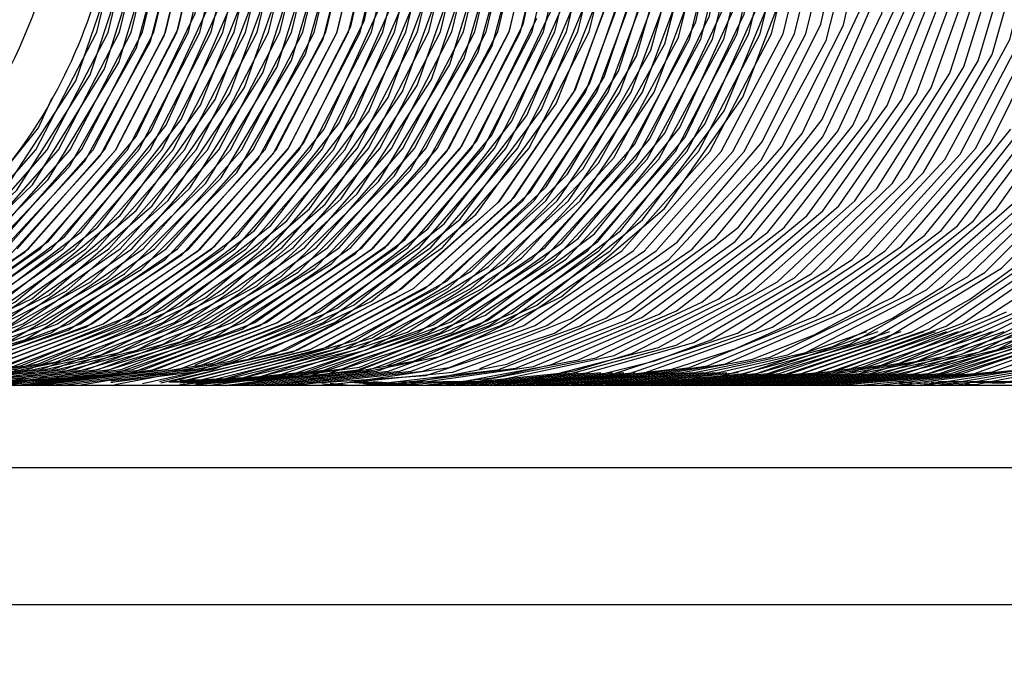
# Model space of a CAD drawing. Header units: millimetres. Extents: x 0 to 5945, y 0 to 4205.
# Tile 32 of 76: x 3203 to 3239, y 690 to 713. Entities that reach past the tile are written whole.
import ezdxf

# ---------------------------------------------------------------- set-up
doc = ezdxf.new("R2010")
doc.units = ezdxf.units.MM
doc.header["$LTSCALE"] = 326.975
doc.layers.get('0').update_dxf_attribs({"linetype": 'CONTINUOUS'})
for name, color, linetype in [('204101000019_DXF_DIMENSION', 7, 'CONTINUOUS'), ('204101000019DXF_CONTINUOUS_LINE', 7, 'CONTINUOUS'), ('304102000088DXF_CONTINUOUS_LINE', 7, 'CONTINUOUS'), ('304199000010DXF_CONTINUOUS_LINE', 7, 'CONTINUOUS')]:
    doc.layers.add(name, color=color, linetype=linetype)
doc.styles.get("Standard").update_dxf_attribs({"font": 'txt', "width": 0.7})
doc.dimstyles.new('DIMSTYLE_3', dxfattribs={"dimtxt": 17.5, "dimasz": 15, "dimexe": 1.5, "dimexo": 0, "dimgap": 1.75, "dimtad": 0, "dimtih": 1, "dimtoh": 1, "dimdec": 1, "dimdsep": 46, "dimtxsty": 'Standard', "dimblk": '_FILLED', "dimblk1": '_FILLED', "dimblk2": '_FILLED', "dimcen": 0.09, "dimclrt": 5, "dimazin": 2, "dimtp": 0.5, "dimtm": 0.5, "dimtfac": 1, "dimtdec": 4, "dimtofl": 0, "dimtmove": 0, "dimatfit": 3, "dimldrblk": '_FILLED', "dimfxl": 1, "dimtolj": 1, "dimarcsym": 0})

# ---------------------------------------------------------------- blocks, each defined once
blk = doc.blocks.new('*D23')
at = {"layer": '204101000019_DXF_DIMENSION', "color": 2, "linetype": 'Continuous', "transparency": 16777216}
for q in [(2788.599, 779.611), (3411.924, 889.52)]:
    blk.add_line((3090.571, 889.52), q, dxfattribs=at)
for start, end in [(290.05304, 360), (200, 280.87249)]:
    blk.add_arc((3090.571, 889.52), 313.852, start, end, dxfattribs=at)
for points in [[(3405.815, 874.483), (3404.424, 889.52), (3402.316, 874.566)], [(2802.742, 768.845), (2795.647, 782.176), (2799.483, 767.57)]]:
    blk.add_solid(points, dxfattribs=at)
blk = doc.blocks.new('_FILLED')
at = {"color": 0, "linetype": 'ByBlock'}
blk.add_solid([(0, 0), (-1, 0.1167), (-1, -0.1167)], dxfattribs=at)

msp = doc.modelspace()

# ---------------------------------------------------------------- linework, layer by layer
at = {"layer": '204101000019DXF_CONTINUOUS_LINE', "color": 2, "linetype": 'Continuous'}
msp.add_circle((3090.571, 889.52), 390, dxfattribs=at)
at = {"layer": '304102000088DXF_CONTINUOUS_LINE', "color": 7, "linetype": 'Continuous'}
msp.add_line((3266.806, 700.02), (3189.112, 700.02), dxfattribs=at)
at = {"layer": '304102000088DXF_CONTINUOUS_LINE', "color": 9, "linetype": 'Continuous'}
for p, q in [((3265.355, 697.02), (3191.11, 697.02)), ((3191.83, 692.02), (3262.263, 692.02))]:
    msp.add_line(p, q, dxfattribs=at)
at = {"layer": '304199000010DXF_CONTINUOUS_LINE', "color": 7, "linetype": 'Continuous'}
for p, q in [((3205.795, 711.368), (3207.354, 716.115)), ((3205.898, 708.634), (3208.125, 712.923)), ((3238.882, 706.465), (3241.755, 710.539)), ((3238.058, 706.032), (3241.05, 710.018)), ((3205.463, 705.631), (3208.567, 709.529)), ((3236.875, 705.684), (3239.964, 709.594)), ((3237.468, 705.857), (3240.508, 709.805)), ((3236.281, 705.513), (3239.418, 709.384)), ((3235.428, 705.109), (3238.678, 708.883)), ((3201.456, 705.015), (3204.643, 708.634)), ((3203.129, 705.015), (3206.316, 708.634)), ((3234.224, 704.784), (3237.565, 708.477)), ((3234.827, 704.945), (3238.123, 708.679)), ((3202.808, 704.736), (3206.164, 708.415)), ((3233.618, 704.625), (3237.005, 708.276)), ((3232.74, 704.251), (3236.233, 707.798)), ((3239.078, 704.304), (3242.557, 707.866)), ((3200.096, 703.908), (3203.689, 707.354)), ((3231.514, 703.953), (3235.094, 707.411)), ((3232.128, 704.101), (3235.665, 707.604)), ((3237.853, 704.003), (3241.418, 707.477)), ((3238.467, 704.153), (3241.989, 707.671)), ((3230.899, 703.807), (3234.521, 707.221)), ((3236.957, 703.653), (3240.623, 707.019)), ((3229.996, 703.465), (3233.718, 706.768)), ((3235.717, 703.375), (3239.465, 706.647)), ((3236.338, 703.513), (3240.046, 706.832)), ((3228.752, 703.193), (3232.553, 706.402)), ((3229.375, 703.328), (3233.137, 706.584)), ((3235.095, 703.239), (3238.882, 706.465)), ((3228.127, 703.061), (3231.968, 706.223)), ((3234.176, 702.922), (3238.058, 706.032)), ((3225.56, 702.769), (3229.478, 705.811)), ((3226.573, 702.629), (3230.543, 705.624)), ((3227.203, 702.752), (3231.136, 705.797)), ((3232.918, 702.671), (3236.875, 705.684)), ((3233.548, 702.795), (3237.468, 705.857)), ((3223.345, 702.459), (3227.231, 705.259)), ((3225.309, 702.39), (3229.351, 705.286)), ((3225.942, 702.508), (3229.948, 705.454)), ((3232.287, 702.55), (3236.281, 705.513)), ((3223.693, 702.2), (3227.783, 705.002)), ((3230.713, 702.155), (3234.827, 704.945)), ((3231.349, 702.267), (3235.428, 705.109)), ((3236.423, 702.083), (3240.559, 704.839)), ((3237.06, 702.193), (3241.162, 705.001)), ((3237.695, 702.307), (3241.763, 705.166)), ((3222.747, 701.938), (3226.918, 704.617)), ((3229.437, 701.938), (3233.618, 704.625)), ((3230.075, 702.045), (3234.224, 704.784)), ((3228.48, 701.691), (3232.74, 704.251)), ((3234.187, 701.627), (3238.467, 704.153)), ((3234.83, 701.726), (3239.078, 704.304)), ((3237.906, 703.164), (3239.687, 704.458)), ((3226.548, 701.408), (3230.899, 703.807)), ((3227.193, 701.5), (3231.514, 703.953)), ((3227.838, 701.594), (3232.128, 704.101)), ((3233.543, 701.532), (3237.853, 704.003)), ((3238.632, 702.591), (3240.67, 703.921)), ((3225.576, 701.198), (3229.996, 703.465)), ((3231.928, 701.227), (3236.338, 703.513)), ((3235.094, 702.483), (3236.957, 703.653)), ((3237.63, 701.172), (3242.058, 703.422)), ((3238.278, 701.256), (3242.679, 703.561)), ((3238.926, 701.343), (3242.918, 703.498)), ((3223.627, 700.96), (3228.127, 703.061)), ((3224.278, 701.037), (3228.752, 703.193)), ((3224.928, 701.116), (3229.375, 703.328)), ((3230.63, 701.064), (3235.095, 703.239)), ((3231.279, 701.144), (3235.717, 703.375)), ((3235.784, 701.975), (3237.906, 703.164)), ((3236.98, 701.091), (3241.436, 703.285)), ((3216.646, 700.748), (3221.21, 702.671)), ((3221.016, 700.801), (3225.56, 702.769)), ((3222.642, 700.788), (3227.203, 702.752)), ((3228.342, 700.744), (3232.918, 702.671)), ((3228.996, 700.812), (3233.548, 702.795)), ((3232.239, 701.879), (3234.176, 702.922)), ((3234.695, 700.767), (3239.263, 702.713)), ((3235.348, 700.835), (3239.892, 702.839)), ((3236.001, 700.907), (3240.52, 702.966)), ((3214.325, 700.578), (3218.962, 702.35)), ((3214.981, 700.637), (3219.596, 702.467)), ((3215.687, 700.604), (3220.303, 702.397)), ((3218.905, 700.679), (3223.345, 702.459)), ((3220.031, 700.646), (3224.631, 702.477)), ((3220.679, 700.598), (3225.309, 702.39)), ((3221.334, 700.658), (3225.942, 702.508)), ((3221.989, 700.722), (3226.573, 702.629)), ((3227.688, 700.68), (3232.287, 702.55)), ((3232.898, 701.439), (3235.094, 702.483)), ((3233.05, 700.556), (3237.695, 702.307)), ((3234.041, 700.702), (3238.632, 702.591)), ((3212.672, 700.397), (3217.379, 701.971)), ((3213.668, 700.521), (3218.327, 702.236)), ((3215.43, 700.542), (3219.96, 702.215)), ((3216.267, 700.542), (3220.796, 702.215)), ((3216.685, 700.542), (3221.214, 702.215)), ((3217.103, 700.542), (3221.633, 702.215)), ((3219.041, 700.507), (3223.693, 702.2)), ((3225.382, 700.431), (3230.075, 702.045)), ((3226.039, 700.482), (3230.713, 702.155)), ((3229.347, 701.357), (3231.349, 702.267)), ((3229.711, 700.462), (3234.158, 701.997)), ((3230.129, 700.462), (3234.577, 701.997)), ((3230.547, 700.462), (3234.995, 701.997)), ((3230.965, 700.462), (3235.413, 701.997)), ((3231.078, 700.399), (3235.784, 701.975)), ((3231.383, 700.462), (3235.831, 701.997)), ((3231.736, 700.448), (3236.423, 702.083)), ((3231.801, 700.462), (3236.249, 701.997)), ((3232.219, 700.462), (3236.667, 701.997)), ((3232.393, 700.501), (3237.06, 702.193)), ((3232.637, 700.462), (3237.085, 701.997)), ((3233.056, 700.462), (3237.503, 701.997)), ((3233.474, 700.462), (3237.921, 701.997)), ((3233.892, 700.462), (3238.34, 701.997)), ((3234.31, 700.462), (3238.758, 701.997)), ((3234.728, 700.462), (3239.176, 701.997)), ((3235.146, 700.462), (3239.594, 701.997)), ((3235.564, 700.462), (3240.012, 701.997)), ((3235.982, 700.462), (3240.43, 701.997)), ((3236.4, 700.462), (3240.848, 701.997)), ((3236.819, 700.462), (3241.266, 701.997)), ((3237.237, 700.462), (3241.684, 701.997)), ((3237.655, 700.462), (3242.103, 701.997)), ((3238.088, 700.466), (3242.769, 702.12)), ((3238.746, 700.519), (3242.843, 702.025)), ((3210.695, 700.268), (3215.457, 701.664)), ((3211.354, 700.308), (3216.099, 701.764)), ((3212.013, 700.351), (3216.74, 701.866)), ((3213.024, 700.384), (3217.738, 701.942)), ((3213.442, 700.384), (3218.156, 701.942)), ((3213.861, 700.384), (3218.574, 701.942)), ((3214.279, 700.384), (3218.992, 701.942)), ((3218.047, 700.386), (3222.747, 701.938)), ((3223.063, 700.24), (3227.838, 701.594)), ((3224.723, 700.383), (3229.437, 701.938)), ((3226.422, 700.919), (3228.48, 701.691)), ((3229.418, 700.253), (3234.187, 701.627)), ((3229.979, 700.986), (3232.239, 701.879)), ((3230.078, 700.292), (3234.83, 701.726)), ((3235.772, 700.266), (3240.535, 701.661)), ((3236.432, 700.306), (3241.178, 701.76)), ((3237.092, 700.35), (3241.819, 701.862)), ((3208.328, 700.169), (3212.963, 701.328)), ((3208.369, 700.126), (3213.199, 701.259)), ((3208.745, 700.169), (3213.381, 701.328)), ((3209.03, 700.153), (3213.847, 701.346)), ((3209.164, 700.169), (3213.799, 701.328)), ((3209.582, 700.169), (3214.218, 701.328)), ((3209.691, 700.183), (3214.493, 701.436)), ((3210, 700.169), (3214.636, 701.328)), ((3210.418, 700.169), (3215.054, 701.328)), ((3210.836, 700.169), (3215.472, 701.328)), ((3211.254, 700.169), (3215.89, 701.328)), ((3221.742, 700.173), (3226.548, 701.408)), ((3222.403, 700.205), (3227.193, 701.5)), ((3227.033, 700.619), (3229.347, 701.357)), ((3227.092, 700.117), (3231.928, 701.227)), ((3228.098, 700.184), (3232.898, 701.439)), ((3228.758, 700.217), (3233.543, 701.532)), ((3233.447, 700.125), (3238.278, 701.256)), ((3234.109, 700.152), (3238.926, 701.343)), ((3235.112, 700.229), (3239.892, 701.564)), ((3206.551, 700.135), (3210.922, 700.909)), ((3206.699, 700.057), (3211.573, 700.983)), ((3207.707, 700.102), (3212.551, 701.175)), ((3212.729, 700.044), (3217.601, 700.906)), ((3213.705, 700.079), (3218.552, 701.08)), ((3218.75, 700.053), (3223.627, 700.96)), ((3219.412, 700.068), (3224.278, 701.037)), ((3220.074, 700.087), (3224.928, 701.116)), ((3223.472, 700.565), (3225.576, 701.198)), ((3224.065, 700.338), (3226.422, 700.919)), ((3225.106, 700.058), (3229.979, 700.986)), ((3225.768, 700.074), (3230.63, 701.064)), ((3226.43, 700.094), (3231.279, 701.144)), ((3231.116, 700.043), (3236.001, 700.907)), ((3232.123, 700.081), (3236.98, 701.091)), ((3232.785, 700.101), (3237.63, 701.172)), ((3237.47, 700.047), (3242.352, 700.932)), ((3238.133, 700.062), (3243.004, 701.007)), ((3239.139, 700.109), (3243.979, 701.2)), ((3198.356, 700.024), (3203.263, 700.747)), ((3198.682, 700.021), (3203.453, 700.578)), ((3199.019, 700.03), (3203.917, 700.814)), ((3199.257, 700.02), (3203.998, 700.609)), ((3199.675, 700.02), (3204.416, 700.609)), ((3200.093, 700.02), (3204.834, 700.609)), ((3200.512, 700.02), (3205.252, 700.609)), ((3200.93, 700.02), (3205.67, 700.609)), ((3202.39, 700.046), (3206.924, 700.609)), ((3202.602, 700.02), (3207.342, 700.609)), ((3202.848, 700.206), (3206.088, 700.609)), ((3203.02, 700.02), (3207.761, 700.609)), ((3203.04, 700.024), (3207.971, 700.558)), ((3203.702, 700.021), (3208.627, 700.616)), ((3203.856, 700.02), (3208.597, 700.609)), ((3204.274, 700.02), (3209.015, 700.609)), ((3204.693, 700.02), (3209.433, 700.609)), ((3205.374, 700.033), (3210.269, 700.838)), ((3206.549, 700.199), (3209.851, 700.609)), ((3206.556, 700.148), (3210.269, 700.609)), ((3209.067, 700.061), (3213.668, 700.521)), ((3209.396, 700.022), (3214.325, 700.578)), ((3210.059, 700.02), (3214.981, 700.637)), ((3210.634, 700.022), (3215.43, 700.542)), ((3210.721, 700.021), (3215.635, 700.699)), ((3210.773, 700.021), (3215.687, 700.604)), ((3211.052, 700.022), (3215.848, 700.542)), ((3211.47, 700.022), (3216.267, 700.542)), ((3211.888, 700.022), (3216.685, 700.542)), ((3212.306, 700.022), (3217.103, 700.542)), ((3212.724, 700.022), (3217.521, 700.542)), ((3213.142, 700.022), (3217.939, 700.542)), ((3214.229, 700.039), (3219.041, 700.507)), ((3214.519, 700.031), (3218.905, 700.679)), ((3215.752, 700.021), (3220.679, 700.598)), ((3216.415, 700.02), (3221.334, 700.658)), ((3217.078, 700.022), (3221.989, 700.722)), ((3217.514, 700.121), (3221.016, 700.801)), ((3220.5, 700.299), (3222.642, 700.788)), ((3221.081, 700.144), (3223.472, 700.565)), ((3222.109, 700.02), (3227.033, 700.619)), ((3222.771, 700.021), (3227.688, 700.68)), ((3223.434, 700.024), (3228.342, 700.744)), ((3224.097, 700.03), (3228.996, 700.812)), ((3228.118, 700.024), (3233.05, 700.556)), ((3229.127, 700.021), (3234.041, 700.702)), ((3229.79, 700.026), (3234.695, 700.767)), ((3230.453, 700.033), (3235.348, 700.835)), ((3234.06, 700.052), (3238.746, 700.519)), ((3234.591, 700.035), (3239.403, 700.576)), ((3235.136, 700.02), (3240.059, 700.635)), ((3236.144, 700.028), (3241.046, 700.79)), ((3236.807, 700.036), (3241.699, 700.859)), ((3202.396, 700.095), (3206.657, 700.45)), ((3202.421, 700.189), (3204.999, 700.294)), ((3202.459, 700.037), (3207.314, 700.503)), ((3202.572, 700.172), (3205.659, 700.336)), ((3202.974, 700.216), (3204.34, 700.255)), ((3208.669, 700.168), (3209.582, 700.169)), ((3208.671, 700.157), (3209.03, 700.153)), ((3209.062, 700.182), (3212.013, 700.351)), ((3209.063, 700.145), (3212.672, 700.397)), ((3209.063, 700.205), (3211.354, 700.308)), ((3209.065, 700.121), (3213.024, 700.384)), ((3209.065, 700.215), (3210.695, 700.268)), ((3209.071, 700.181), (3209.691, 700.183)), ((3209.071, 700.166), (3211.254, 700.169)), ((3209.071, 700.167), (3210.418, 700.169)), ((3209.344, 700.112), (3213.442, 700.384)), ((3209.66, 700.105), (3213.861, 700.384)), ((3209.662, 700.078), (3214.279, 700.384)), ((3214.077, 700.119), (3218.047, 700.386)), ((3215.476, 700.161), (3217.032, 700.05)), ((3215.755, 700.17), (3217.45, 700.05)), ((3216.117, 700.174), (3217.868, 700.05)), ((3217.033, 700.169), (3219.786, 700.14)), ((3217.033, 700.165), (3219.367, 700.14)), ((3217.145, 700.164), (3218.75, 700.053)), ((3217.451, 700.169), (3220.204, 700.14)), ((3217.457, 700.179), (3219.412, 700.068)), ((3218.088, 700.04), (3220.5, 700.299)), ((3218.092, 700.167), (3220.622, 700.14)), ((3218.132, 700.173), (3220.074, 700.087)), ((3218.672, 700.178), (3221.081, 700.144)), ((3218.737, 700.048), (3223.194, 700.501)), ((3218.911, 700.167), (3222.403, 700.205)), ((3218.913, 700.024), (3223.612, 700.501)), ((3218.913, 700.178), (3221.742, 700.173)), ((3219.331, 700.024), (3224.03, 700.501)), ((3219.901, 700.167), (3223.063, 700.24)), ((3219.992, 700.048), (3224.448, 700.501)), ((3220.161, 700.129), (3224.065, 700.338)), ((3220.41, 700.048), (3224.866, 700.501)), ((3220.58, 700.109), (3224.723, 700.383)), ((3220.585, 700.024), (3225.285, 700.501)), ((3220.981, 700.086), (3225.382, 700.431)), ((3221.003, 700.024), (3225.703, 700.501)), ((3221.418, 700.062), (3226.039, 700.482)), ((3221.664, 700.048), (3226.121, 700.501)), ((3221.84, 700.024), (3226.539, 700.501)), ((3222.258, 700.024), (3226.957, 700.501)), ((3222.676, 700.024), (3227.375, 700.501)), ((3223.241, 700.039), (3227.793, 700.501)), ((3223.446, 700.165), (3223.521, 700.16)), ((3223.659, 700.039), (3228.211, 700.501)), ((3223.718, 700.148), (3225.106, 700.058)), ((3223.93, 700.024), (3228.629, 700.501)), ((3224.056, 700.164), (3225.768, 700.074)), ((3224.353, 700.192), (3224.44, 700.189)), ((3224.354, 700.177), (3224.449, 700.173)), ((3224.495, 700.039), (3229.048, 700.501)), ((3224.531, 700.17), (3226.43, 700.094)), ((3224.664, 700.183), (3227.092, 700.117)), ((3224.766, 700.024), (3229.466, 700.501)), ((3224.867, 700.175), (3228.098, 700.184)), ((3225.029, 700.027), (3229.711, 700.462)), ((3225.704, 700.051), (3230.129, 700.462)), ((3225.812, 700.172), (3228.758, 700.217)), ((3226.122, 700.051), (3230.547, 700.462)), ((3226.131, 700.162), (3229.418, 700.253)), ((3226.207, 700.137), (3230.078, 700.292)), ((3226.283, 700.027), (3230.965, 700.462)), ((3226.692, 700.091), (3231.078, 700.399)), ((3226.701, 700.027), (3231.383, 700.462)), ((3227.376, 700.051), (3231.801, 700.462)), ((3227.409, 700.09), (3231.736, 700.448)), ((3227.537, 700.027), (3232.219, 700.462)), ((3227.75, 700.058), (3232.393, 700.501)), ((3227.955, 700.027), (3232.637, 700.462)), ((3228.631, 700.051), (3233.056, 700.462)), ((3229.049, 700.051), (3233.474, 700.462)), ((3229.468, 700.051), (3233.892, 700.462)), ((3229.492, 700.17), (3231.116, 700.043)), ((3229.628, 700.027), (3234.31, 700.462)), ((3230.303, 700.051), (3234.728, 700.462)), ((3230.305, 700.168), (3232.123, 700.081)), ((3230.464, 700.027), (3235.146, 700.462)), ((3230.472, 700.184), (3232.785, 700.101)), ((3230.735, 700.188), (3233.447, 700.125)), ((3230.882, 700.027), (3235.564, 700.462)), ((3231.557, 700.051), (3235.982, 700.462)), ((3231.665, 700.178), (3234.109, 700.152)), ((3231.975, 700.051), (3236.4, 700.462)), ((3231.979, 700.168), (3235.112, 700.229)), ((3232.238, 700.153), (3235.772, 700.266)), ((3232.322, 700.124), (3236.432, 700.306)), ((3232.394, 700.051), (3236.819, 700.462)), ((3232.555, 700.027), (3237.237, 700.462)), ((3233.116, 700.041), (3237.655, 700.462)), ((3233.252, 700.131), (3237.092, 700.35)), ((3233.529, 700.069), (3238.088, 700.466)), ((3235.302, 700.166), (3236.807, 700.036)), ((3236.508, 700.162), (3238.133, 700.062)), ((3236.748, 700.184), (3239.139, 700.109)), ((3237.149, 700.184), (3239.801, 700.134)), ((3237.937, 700.178), (3240.463, 700.162)), ((3238.173, 700.175), (3240.016, 700.186)), ((3238.213, 700.138), (3240.01, 700.203)), ((3203.226, 700.046), (3203.438, 700.02)), ((3203.576, 700.037), (3203.702, 700.021)), ((3203.644, 700.046), (3203.856, 700.02)), ((3203.85, 700.071), (3204.274, 700.02)), ((3204.056, 700.097), (3204.693, 700.02)), ((3210.06, 700.051), (3210.721, 700.021)), ((3211.521, 700.031), (3213.705, 700.079)), ((3214.272, 700.098), (3214.964, 700.022)), ((3214.556, 700.113), (3215.382, 700.022)), ((3215.285, 700.144), (3216.613, 700.05)), ((3215.582, 700.044), (3215.752, 700.021)), ((3215.762, 700.102), (3216.415, 700.02)), ((3216.047, 700.138), (3217.078, 700.022)), ((3217.038, 700.126), (3218.088, 700.04)), ((3219.156, 700.048), (3219.331, 700.024)), ((3221.844, 700.056), (3222.109, 700.02)), ((3221.948, 700.12), (3222.771, 700.021)), ((3222.082, 700.048), (3222.258, 700.024)), ((3222.393, 700.122), (3222.568, 700.098)), ((3222.863, 700.085), (3223.434, 700.024)), ((3223.104, 700.124), (3224.097, 700.03)), ((3224.937, 700.041), (3225.029, 700.027)), ((3227.794, 700.051), (3227.955, 700.027)), ((3227.877, 700.059), (3228.118, 700.024)), ((3228.763, 700.064), (3229.127, 700.021)), ((3229.007, 700.106), (3229.79, 700.026)), ((3229.236, 700.143), (3230.453, 700.033)), ((3229.467, 700.051), (3229.628, 700.027)), ((3232.394, 700.051), (3232.555, 700.027)), ((3234.82, 700.061), (3235.136, 700.02)), ((3235.218, 700.119), (3236.144, 700.028)), ((3236.25, 700.138), (3237.47, 700.047))]:
    msp.add_line(p, q, dxfattribs=at)
for points in [[(3234.521, 707.221), (3237.186, 711.436), (3238.726, 716.188), (3239.045, 721.181), (3238.12, 726.101), (3236.008, 730.64), (3232.842, 734.514), (3228.817, 737.481), (3225.95, 738.642)], [(3227.231, 705.259), (3230.338, 708.917), (3232.484, 713.219), (3233.543, 717.917), (3233.453, 722.737), (3232.218, 727.399), (3229.909, 731.632), (3226.659, 735.191), (3222.989, 737.645)], [(3217.521, 700.542), (3222.051, 702.215), (3226.044, 704.943), (3229.264, 708.564), (3231.517, 712.863), (3232.671, 717.587), (3232.654, 722.454), (3231.468, 727.177), (3229.182, 731.477), (3225.93, 735.098), (3222.547, 737.39)], [(3217.939, 700.542), (3222.469, 702.215), (3226.462, 704.943), (3229.682, 708.564), (3231.935, 712.863), (3233.089, 717.586), (3233.072, 722.454), (3231.887, 727.177), (3229.6, 731.477), (3226.348, 735.098), (3222.772, 737.52)], [(3221.633, 702.215), (3225.626, 704.943), (3228.845, 708.564), (3231.099, 712.863), (3232.252, 717.586), (3232.236, 722.454), (3231.05, 727.177), (3228.764, 731.477), (3225.512, 735.098), (3222.321, 737.259)], [(3218.552, 701.08), (3223.001, 703.26), (3226.774, 706.483), (3229.635, 710.55), (3231.406, 715.207), (3231.973, 720.163), (3231.302, 725.111), (3229.432, 729.742), (3226.479, 733.767), (3222.627, 736.936), (3222.149, 737.16)], [(3221.214, 702.215), (3225.208, 704.943), (3228.427, 708.564), (3230.681, 712.863), (3231.834, 717.587), (3231.818, 722.454), (3230.632, 727.177), (3228.346, 731.477), (3225.094, 735.098), (3222.095, 737.129)], [(3215.635, 700.699), (3220.228, 702.587), (3224.21, 705.565), (3227.332, 709.448), (3229.397, 713.993), (3230.275, 718.916), (3229.909, 723.907), (3228.322, 728.655), (3225.611, 732.863), (3221.946, 736.267), (3221.254, 736.643)], [(3218.992, 701.942), (3223.173, 704.632), (3226.559, 708.285), (3228.936, 712.673), (3230.154, 717.521), (3230.137, 722.525), (3228.883, 727.373), (3226.471, 731.76), (3223.051, 735.413), (3221.184, 736.603)], [(3231.968, 706.223), (3234.907, 710.248), (3236.76, 714.885), (3237.409, 719.844), (3236.813, 724.814), (3235.009, 729.484), (3232.107, 733.561), (3228.288, 736.791)], [(3215.89, 701.328), (3220.115, 703.571), (3223.684, 706.769), (3226.388, 710.737), (3228.069, 715.243), (3228.629, 720.027), (3228.034, 724.81), (3226.318, 729.316), (3223.579, 733.282), (3220.366, 736.131)], [(3217.379, 701.971), (3221.551, 704.674), (3224.924, 708.338), (3227.286, 712.733), (3228.489, 717.584), (3228.456, 722.587), (3227.188, 727.431), (3224.763, 731.81), (3221.332, 735.451), (3220.31, 736.098)], [(3229.351, 705.286), (3232.551, 709.104), (3234.708, 713.605), (3235.685, 718.508), (3235.421, 723.506), (3233.93, 728.285), (3231.306, 732.547), (3227.711, 736.025)], [(3214.218, 701.328), (3218.443, 703.571), (3222.012, 706.769), (3224.716, 710.737), (3226.397, 715.243), (3226.957, 720.027), (3226.362, 724.81), (3224.645, 729.316), (3221.906, 733.282), (3219.353, 735.546)], [(3214.493, 701.436), (3218.834, 703.851), (3222.443, 707.279), (3225.092, 711.504), (3226.615, 716.263), (3226.915, 721.256), (3225.971, 726.173), (3223.843, 730.704), (3220.662, 734.566), (3219.336, 735.536)], [(3237.005, 708.276), (3239.384, 712.662), (3240.605, 717.508), (3240.591, 722.512), (3239.341, 727.36), (3236.933, 731.749), (3233.516, 735.403)], [(3210.269, 700.609), (3214.732, 702.324), (3218.657, 705.066), (3221.815, 708.677), (3224.022, 712.946), (3225.149, 717.625), (3225.13, 722.444), (3223.964, 727.122), (3221.718, 731.388), (3218.522, 734.994), (3218.465, 735.033)], [(3219.96, 702.215), (3223.954, 704.943), (3227.173, 708.564), (3229.427, 712.863), (3230.58, 717.587), (3230.564, 722.454), (3229.378, 727.177), (3227.092, 731.477), (3223.839, 735.098)], [(3226.918, 704.617), (3230.299, 708.254), (3232.679, 712.623), (3233.909, 717.454), (3233.91, 722.444), (3232.682, 727.283), (3230.3, 731.67), (3226.911, 735.332)], [(3237.565, 708.477), (3239.89, 712.892), (3241.052, 717.754), (3240.976, 722.757), (3239.667, 727.589), (3237.205, 731.948), (3234.098, 735.19)], [(3211.573, 700.983), (3216.066, 703.101), (3219.894, 706.278), (3222.818, 710.314), (3224.654, 714.959), (3225.284, 719.92), (3224.67, 724.888), (3222.847, 729.551), (3219.93, 733.617), (3218.333, 734.957)], [(3223.604, 712.946), (3224.731, 717.625), (3224.711, 722.444), (3223.545, 727.122), (3221.3, 731.388), (3218.203, 734.882)], [(3208.597, 700.609), (3213.06, 702.324), (3216.984, 705.066), (3220.142, 708.677), (3222.35, 712.946), (3223.477, 717.625), (3223.457, 722.444), (3222.291, 727.122), (3220.045, 731.388), (3217.373, 734.403)], [(3208.627, 700.616), (3213.25, 702.426), (3217.281, 705.338), (3220.466, 709.168), (3222.606, 713.677), (3223.565, 718.584), (3223.282, 723.581), (3221.773, 728.355), (3219.133, 732.607), (3217.304, 734.363)], [(3221.932, 712.946), (3223.059, 717.625), (3223.039, 722.444), (3221.873, 727.122), (3219.627, 731.388), (3217.097, 734.243)], [(3205.659, 700.336), (3210.392, 701.83), (3214.607, 704.463), (3218.04, 708.07), (3220.475, 712.424), (3221.757, 717.254), (3221.807, 722.258), (3220.619, 727.121), (3218.267, 731.54), (3216.249, 733.754)], [(3206.924, 700.609), (3211.387, 702.324), (3215.312, 705.066), (3218.47, 708.677), (3220.677, 712.945), (3221.804, 717.625), (3221.785, 722.444), (3220.619, 727.122), (3218.373, 731.388), (3216.267, 733.764)], [(3219.963, 712.196), (3221.305, 717.01), (3221.416, 722.012), (3220.287, 726.89), (3217.99, 731.337), (3215.98, 733.598)], [(3220.259, 712.946), (3221.386, 717.625), (3221.366, 722.444), (3220.2, 727.122), (3217.955, 731.388), (3215.99, 733.604)], [(3214.636, 701.328), (3218.861, 703.571), (3222.43, 706.769), (3225.134, 710.737), (3226.815, 715.243), (3227.375, 720.027), (3226.78, 724.811), (3225.063, 729.316), (3222.324, 733.282)], [(3216.379, 708.677), (3218.587, 712.945), (3219.714, 717.625), (3219.694, 722.444), (3218.528, 727.122), (3216.282, 731.388), (3214.884, 732.966)], [(3217.734, 710.984), (3219.393, 715.696), (3219.836, 720.678), (3219.034, 725.62), (3217.037, 730.21), (3214.894, 732.971)], [(3216.797, 708.677), (3219.005, 712.945), (3220.132, 717.625), (3220.112, 722.444), (3218.946, 727.122), (3216.7, 731.388), (3215.161, 733.125)], [(3218.261, 711.205), (3219.862, 715.937), (3220.243, 720.925), (3219.381, 725.856), (3217.328, 730.422), (3215.171, 733.131)], [(3215.096, 708.634), (3217.324, 712.923), (3218.46, 717.627), (3218.436, 722.473), (3217.254, 727.174), (3214.981, 731.456), (3214.03, 732.519)], [(3215.967, 710.026), (3217.879, 714.639), (3218.591, 719.589), (3218.059, 724.565), (3216.313, 729.258), (3214.06, 732.51)], [(3215.426, 709.813), (3217.394, 714.401), (3218.167, 719.341), (3217.696, 724.324), (3216.008, 729.038), (3213.79, 732.325)], [(3214.678, 708.635), (3216.906, 712.923), (3218.041, 717.627), (3218.018, 722.473), (3216.836, 727.174), (3214.563, 731.456), (3213.798, 732.311)], [(3218.327, 702.236), (3222.416, 705.063), (3225.679, 708.827), (3227.91, 713.291), (3228.969, 718.177), (3228.787, 723.178), (3227.376, 727.981), (3224.822, 732.286)], [(3220.303, 702.397), (3224.334, 705.286), (3227.527, 709.094), (3229.683, 713.582), (3230.665, 718.471), (3230.412, 723.457), (3228.939, 728.228), (3226.336, 732.488)], [(3213.597, 708.891), (3215.81, 713.364), (3216.85, 718.254), (3216.649, 723.254), (3215.22, 728.052), (3212.957, 731.833)], [(3227.783, 705.002), (3231.055, 708.739), (3233.306, 713.178), (3234.392, 718.043), (3234.246, 723.032), (3232.875, 727.833), (3230.365, 732.147)], [(3213.041, 708.686), (3215.31, 713.131), (3216.41, 718.008), (3216.27, 723.01), (3214.9, 727.825), (3212.657, 731.68)], [(3213.006, 708.634), (3215.233, 712.923), (3216.369, 717.627), (3216.346, 722.473), (3215.163, 727.174), (3212.891, 731.456), (3212.679, 731.692)], [(3213.424, 708.634), (3215.651, 712.922), (3216.787, 717.627), (3216.764, 722.473), (3215.581, 727.174), (3213.309, 731.455)], [(3217.738, 701.942), (3221.919, 704.632), (3225.304, 708.285), (3227.681, 712.673), (3228.9, 717.521), (3228.882, 722.526), (3227.629, 727.373), (3225.217, 731.76)], [(3208.564, 705.015), (3211.751, 708.634), (3213.979, 712.922), (3215.115, 717.627), (3215.091, 722.473), (3213.909, 727.174), (3211.785, 731.176)], [(3209.015, 700.609), (3213.478, 702.324), (3217.403, 705.066), (3220.561, 708.677), (3222.768, 712.946), (3223.895, 717.625), (3223.875, 722.444), (3222.709, 727.122), (3220.464, 731.388)], [(3215.457, 701.664), (3219.725, 704.21), (3223.23, 707.744), (3225.753, 712.048), (3227.134, 716.85), (3227.285, 721.851), (3226.196, 726.738), (3223.934, 731.204)], [(3210.584, 707.611), (3213.142, 711.893), (3214.564, 716.683), (3214.757, 721.683), (3213.709, 726.578), (3211.508, 731.017)], [(3213.143, 712.922), (3214.278, 717.627), (3214.255, 722.473), (3213.073, 727.174), (3211.144, 730.807)], [(3211.333, 708.634), (3213.561, 712.923), (3214.696, 717.627), (3214.673, 722.473), (3213.491, 727.174), (3211.464, 730.991)], [(3235.094, 707.411), (3237.707, 711.659), (3239.189, 716.431), (3239.446, 721.427), (3238.461, 726.336), (3236.294, 730.848)], [(3206.892, 705.015), (3210.079, 708.634), (3212.306, 712.922), (3213.442, 717.627), (3213.419, 722.473), (3212.237, 727.174), (3210.504, 730.437)], [(3206.474, 705.015), (3209.661, 708.634), (3211.888, 712.923), (3213.024, 717.627), (3213.001, 722.473), (3211.818, 727.174), (3210.184, 730.252)], [(3208.056, 706.591), (3210.894, 710.69), (3212.63, 715.373), (3213.155, 720.348), (3212.435, 725.301), (3210.514, 729.924), (3210.243, 730.286)], [(3211.47, 712.922), (3212.606, 717.627), (3212.582, 722.473), (3211.4, 727.174), (3209.864, 730.067)], [(3212.551, 701.175), (3216.979, 703.427), (3220.711, 706.717), (3223.514, 710.84), (3225.211, 715.538), (3225.695, 720.516), (3224.933, 725.464), (3222.973, 730.071)], [(3205.219, 705.014), (3208.406, 708.634), (3210.634, 712.922), (3211.77, 717.627), (3211.746, 722.472), (3210.564, 727.174), (3209.224, 729.698)], [(3232.553, 706.402), (3235.443, 710.464), (3237.239, 715.124), (3237.827, 720.091), (3237.17, 725.053), (3235.308, 729.701)], [(3204.801, 705.015), (3207.988, 708.634), (3210.216, 712.923), (3211.352, 717.627), (3211.328, 722.473), (3210.146, 727.174), (3208.904, 729.513)], [(3208.567, 709.529), (3210.61, 714.084), (3211.464, 719.011), (3211.075, 724.001), (3209.465, 728.741), (3208.947, 729.538)], [(3209.798, 712.922), (3210.933, 717.627), (3210.91, 722.473), (3209.728, 727.174), (3208.584, 729.328)], [(3212.963, 701.328), (3217.189, 703.571), (3220.757, 706.769), (3223.461, 710.736), (3225.143, 715.243), (3225.702, 720.027), (3225.107, 724.81), (3223.391, 729.316)], [(3203.547, 705.014), (3206.734, 708.634), (3208.961, 712.922), (3210.097, 717.627), (3210.074, 722.473), (3208.892, 727.174), (3207.944, 728.959)], [(3206.164, 708.415), (3208.505, 712.822), (3209.685, 717.679), (3209.628, 722.683), (3208.337, 727.52), (3207.632, 728.779)], [(3206.316, 708.634), (3208.543, 712.922), (3209.679, 717.627), (3209.656, 722.473), (3208.473, 727.174), (3207.624, 728.774)], [(3208.125, 712.923), (3209.261, 717.627), (3209.238, 722.473), (3208.055, 727.174), (3207.304, 728.589)], [(3207.998, 712.592), (3209.237, 717.433), (3209.242, 722.437), (3208.01, 727.29), (3207.304, 728.589)], [(3209.616, 700.769), (3214.183, 702.718), (3218.126, 705.749), (3221.197, 709.673), (3223.202, 714.246), (3224.015, 719.179), (3223.584, 724.166), (3221.934, 728.893)], [(3221.21, 702.671), (3225.158, 705.674), (3228.243, 709.571), (3230.272, 714.119), (3231.117, 719.034), (3230.724, 724.011), (3229.118, 728.74)], [(3218.962, 702.35), (3223.016, 705.228), (3226.233, 709.032), (3228.409, 713.524), (3229.407, 718.423), (3229.164, 723.422), (3227.694, 728.207)], [(3229.948, 705.454), (3233.101, 709.312), (3235.202, 713.84), (3236.12, 718.755), (3235.794, 723.749), (3234.245, 728.51)], [(3238.678, 708.883), (3240.894, 713.356), (3241.936, 718.245), (3241.738, 723.246), (3240.31, 728.044)], [(3206.657, 700.45), (3211.343, 702.086), (3215.479, 704.845), (3218.803, 708.553), (3221.108, 712.979), (3222.247, 717.846), (3222.148, 722.849), (3220.816, 727.675)], [(3238.123, 708.679), (3240.394, 713.123), (3241.496, 717.999), (3241.358, 723.002), (3239.99, 727.817)], [(3202.199, 700.578), (3206.696, 702.276), (3210.655, 705.015), (3213.842, 708.635), (3216.069, 712.923), (3217.205, 717.627), (3217.182, 722.473), (3215.999, 727.174)], [(3203.998, 700.609), (3208.46, 702.324), (3212.385, 705.066), (3215.543, 708.677), (3217.75, 712.946), (3218.877, 717.625), (3218.858, 722.444), (3217.692, 727.122)], [(3205.67, 700.609), (3210.133, 702.324), (3214.058, 705.066), (3217.216, 708.677), (3219.423, 712.946), (3220.55, 717.625), (3220.53, 722.444), (3219.364, 727.122)], [(3207.342, 700.609), (3211.805, 702.324), (3215.73, 705.066), (3218.888, 708.677), (3221.095, 712.946), (3222.222, 717.625), (3222.203, 722.444), (3221.037, 727.122)], [(3215.848, 700.542), (3220.378, 702.215), (3224.372, 704.943), (3227.591, 708.564), (3229.845, 712.863), (3230.998, 717.587), (3230.982, 722.454), (3229.796, 727.177)], [(3218.156, 701.942), (3222.337, 704.632), (3225.722, 708.285), (3228.099, 712.673), (3229.318, 717.521), (3229.3, 722.526), (3228.047, 727.373)], [(3216.099, 701.764), (3220.335, 704.362), (3223.797, 707.94), (3226.267, 712.275), (3227.589, 717.094), (3227.678, 722.097), (3226.53, 726.97)], [(3236.233, 707.798), (3238.742, 712.111), (3240.106, 716.918), (3240.24, 721.92), (3239.135, 726.802)], [(3203.679, 700.218), (3208.464, 701.535), (3212.773, 704.008), (3216.337, 707.484), (3218.93, 711.744), (3220.39, 716.523), (3220.624, 721.52), (3219.616, 726.424)], [(3235.665, 707.604), (3238.226, 711.884), (3239.649, 716.674), (3239.845, 721.673), (3238.799, 726.569)], [(3213.199, 701.259), (3217.599, 703.566), (3221.291, 706.902), (3224.043, 711.06), (3225.682, 715.779), (3226.104, 720.763), (3225.282, 725.701)], [(3233.718, 706.768), (3236.507, 710.901), (3238.188, 715.605), (3238.654, 720.585), (3237.875, 725.53)], [(3200.689, 700.075), (3205.55, 701.066), (3210.014, 703.243), (3213.801, 706.471), (3216.672, 710.546), (3218.446, 715.215), (3219.011, 720.184), (3218.331, 725.143)], [(3233.137, 706.584), (3235.976, 710.682), (3237.715, 715.364), (3238.242, 720.338), (3237.524, 725.292)], [(3213.381, 701.328), (3217.607, 703.571), (3221.175, 706.769), (3223.879, 710.737), (3225.561, 715.243), (3226.12, 720.027), (3225.525, 724.81)], [(3215.054, 701.328), (3219.279, 703.571), (3222.848, 706.769), (3225.552, 710.737), (3227.233, 715.243), (3227.793, 720.027), (3227.198, 724.81)], [(3210.269, 700.838), (3214.812, 702.843), (3218.718, 705.923), (3221.74, 709.886), (3223.689, 714.482), (3224.441, 719.426), (3223.949, 724.407)], [(3229.478, 705.811), (3232.524, 709.738), (3234.509, 714.304), (3235.306, 719.227), (3234.866, 724.199)], [(3230.543, 705.624), (3233.648, 709.521), (3235.694, 714.075), (3236.551, 719.001), (3236.164, 723.991)], [(3231.136, 705.797), (3234.193, 709.732), (3236.183, 714.311), (3236.979, 719.248), (3236.531, 724.233)], [(3202.609, 700.682), (3207.208, 702.554), (3211.2, 705.518), (3214.335, 709.391), (3216.415, 713.928), (3217.31, 718.848), (3216.961, 723.84)], [(3224.631, 702.477), (3228.637, 705.4), (3231.797, 709.233), (3233.915, 713.738), (3234.858, 718.634), (3234.564, 723.617)], [(3207.314, 700.503), (3211.98, 702.197), (3216.081, 705.007), (3219.36, 708.756), (3221.61, 713.211), (3222.689, 718.092), (3222.529, 723.094)], [(3195.509, 700.578), (3200.006, 702.276), (3203.965, 705.015), (3207.152, 708.634), (3209.379, 712.923), (3210.515, 717.627), (3210.492, 722.473)], [(3197.181, 700.578), (3201.679, 702.276), (3205.637, 705.015), (3208.825, 708.634), (3211.052, 712.923), (3212.188, 717.627), (3212.164, 722.473)], [(3197.915, 702.275), (3201.874, 705.014), (3205.061, 708.634), (3207.289, 712.922), (3208.425, 717.627), (3208.401, 722.473)], [(3198.854, 700.578), (3203.351, 702.276), (3207.31, 705.015), (3210.497, 708.634), (3212.724, 712.923), (3213.86, 717.627), (3213.837, 722.473)], [(3199.645, 700.384), (3204.357, 701.942), (3208.538, 704.631), (3211.923, 708.283), (3214.3, 712.669), (3215.519, 717.517), (3215.503, 722.52)], [(3200.526, 700.578), (3205.024, 702.276), (3208.982, 705.015), (3212.17, 708.635), (3214.397, 712.923), (3215.533, 717.627), (3215.509, 722.473)], [(3206.088, 700.609), (3210.551, 702.324), (3214.476, 705.066), (3217.634, 708.677), (3219.841, 712.946), (3220.968, 717.625), (3220.948, 722.444)], [(3207.761, 700.609), (3212.223, 702.324), (3216.148, 705.066), (3219.306, 708.677), (3221.513, 712.946), (3222.64, 717.625), (3222.621, 722.444)], [(3209.433, 700.609), (3213.896, 702.324), (3217.821, 705.066), (3220.979, 708.677), (3223.186, 712.946), (3224.313, 717.625), (3224.293, 722.444)], [(3204.34, 700.255), (3209.107, 701.631), (3213.386, 704.157), (3216.907, 707.677), (3219.448, 711.97), (3220.849, 716.766), (3221.021, 721.766)], [(3211.152, 707.806), (3213.658, 712.119), (3215.02, 716.927), (3215.152, 721.929)], [(3196.664, 700.174), (3201.469, 701.411), (3205.819, 703.812), (3209.439, 707.227), (3212.102, 711.443), (3213.641, 716.197), (3213.957, 721.189)], [(3201.351, 700.095), (3206.2, 701.146), (3210.637, 703.379), (3214.384, 706.654), (3217.204, 710.764), (3218.921, 715.455), (3219.425, 720.431)], [(3208.638, 706.775), (3211.425, 710.91), (3213.103, 715.614), (3213.567, 720.595)], [(3198.549, 700.963), (3203.048, 703.065), (3206.887, 706.229), (3209.824, 710.256), (3211.675, 714.894), (3212.323, 719.853)], [(3217.601, 700.906), (3222.11, 702.958), (3225.972, 706.073), (3228.946, 710.057), (3230.846, 714.661), (3231.553, 719.599)], [(3206.056, 705.804), (3209.112, 709.741), (3211.099, 714.321), (3211.893, 719.258)], [(3203.263, 700.747), (3207.839, 702.675), (3211.794, 705.69), (3214.882, 709.601), (3216.906, 714.164), (3217.74, 719.095)], [(3195.601, 700.6), (3200.23, 702.395), (3204.271, 705.292), (3207.469, 709.112), (3209.624, 713.614), (3210.599, 718.517)], [(3219.596, 702.467), (3223.614, 705.396), (3226.784, 709.239), (3228.904, 713.758), (3229.843, 718.669)], [(3203.412, 704.896), (3206.722, 708.618), (3209.01, 713.053), (3210.13, 717.925)], [(3192.164, 700.578), (3196.661, 702.276), (3200.62, 705.015), (3203.807, 708.634), (3206.035, 712.923), (3207.17, 717.627)], [(3193.837, 700.578), (3198.334, 702.276), (3202.293, 705.015), (3205.48, 708.635), (3207.707, 712.923), (3208.843, 717.627)], [(3200.303, 700.433), (3204.996, 702.049), (3209.143, 704.79), (3212.483, 708.484), (3214.806, 712.9), (3215.966, 717.762)], [(3200.945, 700.578), (3205.442, 702.276), (3209.401, 705.015), (3212.588, 708.635), (3214.815, 712.923), (3215.951, 717.627)], [(3202.617, 700.578), (3207.114, 702.276), (3211.073, 705.015), (3214.26, 708.635), (3216.487, 712.923), (3217.623, 717.627)], [(3204.225, 708.634), (3206.453, 712.922), (3207.589, 717.627)], [(3204.416, 700.609), (3208.878, 702.324), (3212.803, 705.066), (3215.961, 708.677), (3218.168, 712.946), (3219.295, 717.625)], [(3204.643, 708.634), (3206.871, 712.923), (3208.007, 717.627)], [(3218.574, 701.942), (3222.755, 704.632), (3226.14, 708.285), (3228.517, 712.673), (3229.736, 717.521)], [(3220.796, 702.215), (3224.79, 704.943), (3228.009, 708.564), (3230.263, 712.863), (3231.416, 717.587)], [(3192.632, 700.324), (3197.37, 701.803), (3201.594, 704.421), (3205.039, 708.016), (3207.488, 712.362), (3208.787, 717.188)], [(3216.74, 701.866), (3220.944, 704.517), (3224.362, 708.138), (3226.778, 712.503), (3228.04, 717.339)], [(3197.325, 700.207), (3202.115, 701.503), (3206.435, 703.958), (3210.013, 707.418), (3212.624, 711.667), (3214.104, 716.44)], [(3200.711, 704.056), (3204.261, 707.546), (3206.837, 711.817), (3208.278, 716.601)], [(3203.689, 707.354), (3206.318, 711.592), (3207.817, 716.358)], [(3213.847, 701.346), (3218.218, 703.707), (3221.868, 707.09), (3224.569, 711.281), (3226.15, 716.021)], [(3189.648, 700.136), (3194.473, 701.292), (3198.862, 703.62), (3202.538, 706.975), (3205.27, 711.146), (3206.887, 715.872)], [(3199.2, 701.04), (3203.673, 703.198), (3207.473, 706.409), (3210.36, 710.472), (3212.154, 715.133)], [(3213.799, 701.328), (3218.025, 703.571), (3221.594, 706.769), (3224.298, 710.737), (3225.979, 715.243)], [(3215.472, 701.328), (3219.697, 703.571), (3223.266, 706.769), (3225.97, 710.737), (3227.651, 715.243)], [(3210.922, 700.909), (3215.44, 702.971), (3219.307, 706.099), (3222.28, 710.099), (3224.173, 714.72)], [(3196.257, 700.661), (3200.863, 702.513), (3204.868, 705.461), (3208.019, 709.32), (3210.118, 713.849)], [(3207.971, 700.558), (3212.616, 702.31), (3216.682, 705.171), (3219.915, 708.961), (3222.11, 713.444)], [(3195.927, 700.578), (3200.424, 702.275), (3204.383, 705.015), (3207.57, 708.634), (3209.798, 712.922)], [(3197.6, 700.578), (3202.097, 702.276), (3206.055, 705.015), (3209.243, 708.634), (3211.47, 712.922)], [(3199.272, 700.578), (3203.769, 702.276), (3207.728, 705.015), (3210.915, 708.634), (3213.143, 712.922)], [(3202.417, 700.101), (3206.506, 700.609), (3210.969, 702.324), (3214.894, 705.066), (3218.052, 708.677), (3220.259, 712.946)], [(3203.438, 700.02), (3208.179, 700.609), (3212.641, 702.324), (3216.566, 705.066), (3219.724, 708.677), (3221.932, 712.946)], [(3209.851, 700.609), (3214.314, 702.324), (3218.239, 705.066), (3221.397, 708.677), (3223.604, 712.946)], [(3193.291, 700.369), (3198.01, 701.906), (3202.202, 704.577), (3205.602, 708.215), (3207.998, 712.592)], [(3204.999, 700.294), (3209.75, 701.729), (3213.997, 704.309), (3217.475, 707.873), (3219.963, 712.196)], [(3190.31, 700.164), (3195.12, 701.38), (3199.48, 703.763), (3203.114, 707.163), (3205.795, 711.368)], [(3202.013, 700.118), (3206.849, 701.23), (3211.258, 703.518), (3214.964, 706.838), (3217.734, 710.984)], [(3202.675, 700.143), (3207.497, 701.316), (3211.877, 703.658), (3215.542, 707.025), (3218.261, 711.205)], [(3192.204, 700.695), (3196.797, 702.577), (3200.781, 705.551), (3203.907, 709.431), (3204.407, 710.528)], [(3199.681, 700.04), (3204.57, 700.884), (3209.097, 702.927), (3212.977, 706.039), (3215.967, 710.026)], [(3203.917, 700.814), (3208.468, 702.8), (3212.387, 705.863), (3215.426, 709.813)], [(3201.618, 700.539), (3206.27, 702.271), (3210.348, 705.115), (3213.597, 708.891)], [(3192.582, 700.578), (3197.079, 702.275), (3201.038, 705.014), (3204.225, 708.634)], [(3194.255, 700.578), (3198.752, 702.275), (3202.711, 705.015), (3205.898, 708.634)], [(3199.69, 700.578), (3204.187, 702.276), (3208.146, 705.015), (3211.333, 708.634)], [(3200.961, 700.484), (3205.634, 702.159), (3209.747, 704.951), (3213.041, 708.686)], [(3201.363, 700.578), (3205.86, 702.276), (3209.819, 705.015), (3213.006, 708.634)], [(3201.781, 700.578), (3206.278, 702.276), (3210.237, 705.015), (3213.424, 708.634)], [(3203.035, 700.578), (3207.532, 702.276), (3211.491, 705.015), (3214.678, 708.635)], [(3203.453, 700.578), (3207.95, 702.276), (3211.909, 705.015), (3215.096, 708.634)], [(3204.834, 700.609), (3209.296, 702.324), (3213.221, 705.066), (3216.379, 708.677)], [(3205.252, 700.609), (3209.715, 702.324), (3213.639, 705.066), (3216.797, 708.677)], [(3198.646, 700.28), (3203.402, 701.695), (3207.66, 704.257), (3211.152, 707.806)], [(3197.985, 700.242), (3202.759, 701.598), (3207.048, 704.106), (3210.584, 707.611)], [(3200.499, 701.201), (3204.918, 703.47), (3208.638, 706.775)], [(3199.85, 701.119), (3204.296, 703.333), (3208.056, 706.591)], [(3196.912, 700.724), (3201.495, 702.634), (3205.463, 705.631)], [(3197.566, 700.791), (3202.125, 702.757), (3206.056, 705.804)], [(3194.608, 700.467), (3199.288, 702.121), (3203.412, 704.896)], [(3195.091, 700.578), (3199.588, 702.275), (3203.547, 705.014)], [(3196.345, 700.578), (3200.842, 702.276), (3204.801, 705.015)], [(3196.763, 700.578), (3201.26, 702.275), (3205.219, 705.014)], [(3198.018, 700.578), (3202.515, 702.276), (3206.474, 705.015)], [(3198.436, 700.578), (3202.933, 702.275), (3206.892, 705.015)], [(3200.108, 700.578), (3204.605, 702.276), (3208.564, 705.015)]]:
    msp.add_lwpolyline(points, dxfattribs=at)
for centre, radius, start, end in [((3187.153, 720.045), 19.73, 340.0836, 359.927), ((3187.346, 720.005), 19.535, 330.9494, 340.0015)]:
    msp.add_arc(centre, radius, start, end, dxfattribs=at)
for points in [[(3199.043, 706.461), (3202.112, 709.359), (3204.246, 713.571), (3204.757, 717.761)], [(3204.423, 710.519), (3202.565, 707.176), (3199.552, 704.283), (3196.116, 702.605)]]:
    msp.add_open_spline(points, degree=3, dxfattribs=at)

# ---------------------------------------------------------------- dimensions: what is measured, and where the dimension line sits
at = {"layer": '204101000019_DXF_DIMENSION', "color": 2, "linetype": 'Continuous'}
dim = msp.add_angular_dim_2l(base=(3145.071, 580.436), line1=((3093.521, 890.594), (3090.571, 889.52)), line2=((3087.433, 889.52), (3090.571, 889.52)), dimstyle='DIMSTYLE_3', dxfattribs=at)
dim.commit()
dim.dimension.update_dxf_attribs({"geometry": '*D23', "text_midpoint": (3149.771, 578.204), "dimtype": 162})

doc.saveas('drawing.dxf')
